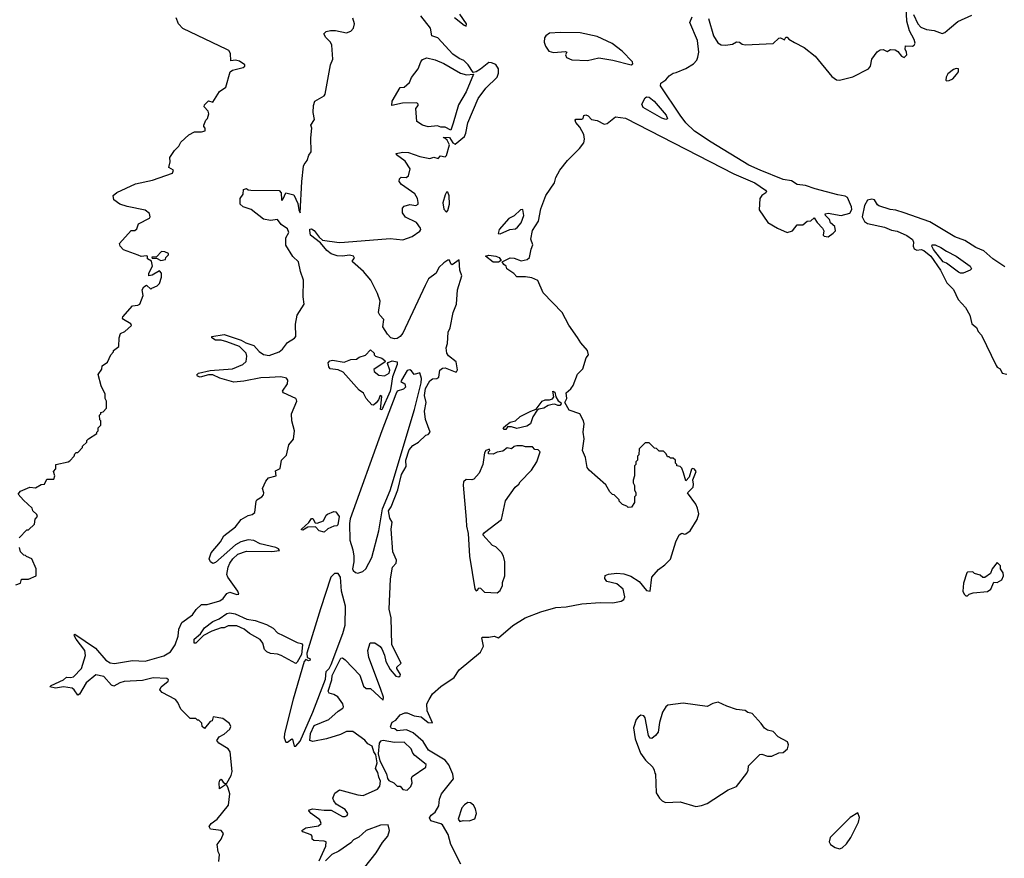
# Model space of a CAD drawing. Extents: x 2470790 to 2659118, y 702284 to 849036.
# Tile 57 of 154: x 2573613 to 2580606, y 760938 to 766895. Entities that reach past the tile are written whole.
import ezdxf

# ---------------------------------------------------------------- set-up
doc = ezdxf.new("R2010")
doc.units = 0

msp = doc.modelspace()

# ---------------------------------------------------------------- linework, layer by layer
at = {"layer": '0CON10XD'}
for points in [[(2576701.2, 766911.2), (2576770.8, 766855), (2576785, 766850), (2576785.7, 766865.7), (2576740, 766935)], [(2578505, 766902.5), (2578541.1, 766781.1), (2578571.2, 766731.2), (2578595, 766715.7), (2578625, 766713.1), (2578675, 766722), (2578705, 766736.4), (2578725, 766734.4), (2578745, 766720.6), (2578765, 766716.5), (2578964.6, 766725.4), (2579005, 766763.8), (2579016.4, 766766.4), (2579045, 766752.5), (2579055, 766770), (2579065, 766770), (2579076, 766756), (2579115, 766732), (2579185, 766698.2), (2579263.1, 766635), (2579381.3, 766491.3), (2579415, 766468.5), (2579435, 766464.6), (2579530.3, 766489.7), (2579641.9, 766545), (2579656.5, 766565), (2579665.6, 766615), (2579704.2, 766665.8), (2579725, 766681.1), (2579745, 766684.2), (2579775, 766670), (2579797.3, 766682.7), (2579831.3, 766681.3), (2579849.7, 766669.7), (2579875, 766636.7), (2579895, 766626.7), (2579913.3, 766645), (2579912.5, 766665), (2579902.5, 766685), (2579905, 766710), (2579955, 766707.5), (2579966.4, 766713.6), (2579973, 766727), (2579966.2, 766755), (2579934, 766815), (2579913.3, 766885), (2579909.5, 766985)], [(2579961.2, 766931.2), (2579992, 766865), (2580012.8, 766842.8), (2580054.5, 766825.5), (2580108.5, 766818.5), (2580165, 766796), (2580185, 766803.8), (2580217.6, 766832.4), (2580275, 766882.9), (2580375, 766926.7)], [(2574943, 766307), (2574955, 766317.5), (2574985, 766310), (2575032.5, 766385), (2575077.5, 766415), (2575107.5, 766525), (2575125, 766536.7), (2575200, 766555), (2575212.5, 766565), (2575212.5, 766575), (2575175, 766600), (2575145, 766607.5), (2575111.7, 766601.7), (2575110, 766655), (2575097.5, 766675), (2575085, 766682.5), (2574771.2, 766831.2), (2574740, 766865), (2574725, 766907.5)], [(2575386.7, 764353.3), (2575325, 764350), (2575205, 764327.1), (2575135, 764320.3), (2575035, 764348.1), (2574985, 764372.5), (2574955, 764371.1), (2574895, 764355.8), (2574875, 764363.5), (2574871.4, 764371.4), (2574882.9, 764385), (2574965, 764403.9), (2575125, 764415.3), (2575198.1, 764445), (2575222.7, 764467.3), (2575226.8, 764505), (2575220.8, 764525), (2575175, 764573.7), (2575085, 764607.2), (2575045, 764617.5), (2575005, 764618), (2574977.1, 764635), (2574977.5, 764645), (2575065, 764657.6), (2575185, 764619.3), (2575219, 764599), (2575275, 764579.7), (2575315, 764537.3), (2575344, 764516), (2575385, 764508.9), (2575455, 764535.4), (2575480.5, 764555), (2575515, 764600.8), (2575565, 764632.5), (2575573.8, 764645), (2575571.7, 764731.7), (2575583.8, 764795), (2575633.8, 764875), (2575626.4, 764926.4), (2575630, 765045), (2575607.5, 765105), (2575593.3, 765175), (2575553.4, 765213.4), (2575503.3, 765293.3), (2575503.3, 765345), (2575525.8, 765384.2), (2575515, 765410), (2575469.6, 765439.6), (2575445, 765475.6), (2575395, 765468.4), (2575345, 765477.8), (2575257.5, 765547.5), (2575200, 765565), (2575180, 765585), (2575180, 765625), (2575200, 765655), (2575201.7, 765688.3), (2575224.2, 765695.8), (2575236.4, 765686.4), (2575255, 765683.3), (2575455, 765681.5), (2575471.2, 765665), (2575473.4, 765615), (2575475, 765610), (2575485, 765622.5), (2575504.4, 765665.6), (2575560.9, 765650.9), (2575589, 765589), (2575595, 765543.8), (2575605, 765523.3), (2575616, 765745), (2575630, 765855), (2575632.9, 765867.1), (2575655.7, 765894.3), (2575666.4, 765933.6), (2575683, 765957), (2575680, 766055), (2575688.8, 766125), (2575682, 766145), (2575706.7, 766185), (2575696.7, 766235), (2575700, 766285), (2575710, 766315), (2575776.1, 766353.9), (2575783.3, 766365), (2575820, 766575), (2575837.5, 766615), (2575830, 766715), (2575820, 766735), (2575787.7, 766767.7), (2575773.3, 766795), (2575788.8, 766811.2), (2575820.9, 766819.1), (2575855, 766818.1), (2575935, 766801.1), (2575965, 766812.5), (2575984.3, 766835), (2575990, 766865), (2575979.2, 766905)], [(2575740.3, 760920.3), (2575786.4, 761025), (2575788.8, 761055), (2575775, 761060.8), (2575701.2, 761065), (2575690.8, 761075), (2575690.6, 761095), (2575684, 761105), (2575623.8, 761125), (2575617.5, 761135), (2575645, 761153.6), (2575735, 761169.1), (2575754.4, 761185), (2575745, 761210), (2575684.4, 761255), (2575666.2, 761275), (2575668.8, 761281.2), (2575695, 761288.5), (2575775, 761279.5), (2575825, 761280.8), (2575905, 761235.8), (2575925, 761234.4), (2575938.6, 761241.4), (2575943.8, 761255), (2575925.8, 761285), (2575861.7, 761321.7), (2575843.3, 761345), (2575836.7, 761365), (2575850.5, 761399.5), (2575885, 761423.3), (2576015, 761387.8), (2576052.5, 761385), (2576155, 761430), (2576170.5, 761449.5), (2576176.9, 761486.9), (2576163.5, 761513.5), (2576156.4, 761546.4), (2576140, 761575), (2576152.5, 761615), (2576143.4, 761673.4), (2576127.5, 761695), (2576115.5, 761735.5), (2576085, 761751.9), (2576065, 761777.8), (2575978.3, 761838.3), (2575935, 761839.5), (2575892.8, 761817.2), (2575793.2, 761786.8), (2575695, 761768.7), (2575674.4, 761774.4), (2575679, 761825), (2575705, 761880.3), (2575809.5, 761925), (2575875, 761982.5), (2575907.8, 762005), (2575913.5, 762015), (2575908.4, 762035), (2575873.8, 762085), (2575845, 762101.9), (2575811, 762111), (2575803.4, 762125), (2575829, 762205), (2575832.9, 762237.1), (2575895, 762358.7), (2575905, 762361.5), (2575925, 762347.7), (2576028.3, 762238.3), (2576055, 762161.4), (2576075, 762143.3), (2576105, 762144.3), (2576195, 762062), (2576196.5, 762083.5), (2576176.7, 762145), (2576093.4, 762363.4), (2576086.7, 762415), (2576101.7, 762468.3), (2576135, 762467.5), (2576173, 762443), (2576186.1, 762426.1), (2576205, 762380), (2576214.2, 762335), (2576245, 762278.8), (2576285, 762232.5), (2576305, 762227.5), (2576316.4, 762233.6), (2576317, 762243), (2576292.5, 762285), (2576292.5, 762295), (2576322.5, 762325), (2576256.7, 762455), (2576251.2, 762645), (2576237, 762707), (2576246.4, 762923.6), (2576260, 763005), (2576286.7, 763035), (2576288.8, 763055), (2576262.5, 763115), (2576250.5, 763275), (2576258.1, 763325), (2576241.6, 763355), (2576232.4, 763405), (2576252.6, 763435), (2576297.8, 763555), (2576325, 763664.6), (2576358.5, 763721.5), (2576356.3, 763766.3), (2576379.9, 763840.1), (2576405, 763870.6), (2576445.6, 763894.4), (2576497, 763943), (2576515, 763947.5), (2576527.5, 763965), (2576496.4, 764055), (2576489.1, 764115), (2576499.4, 764175), (2576489.2, 764225), (2576496, 764275), (2576525, 764329.4), (2576545, 764343.3), (2576575, 764345.5), (2576590, 764355), (2576597.3, 764405), (2576615, 764420.4), (2576635, 764422.1), (2576705, 764393.3), (2576715.5, 764394.5), (2576721.7, 764408.3), (2576714.2, 764464.2), (2576658.3, 764508.3), (2576647.1, 764525), (2576641.4, 764565), (2576650.8, 764595), (2576655.3, 764675), (2576670.6, 764705), (2576691.8, 764815), (2576714.6, 764875), (2576723.6, 764975), (2576753.3, 765075), (2576739.4, 765115), (2576735, 765190), (2576685, 765152.5), (2576675, 765160), (2576665, 765187.5), (2576655, 765187.5), (2576625, 765168.8), (2576590, 765135), (2576570, 765095), (2576516.7, 765055), (2576492.2, 765007.8), (2576335, 764668.8), (2576315, 764643.8), (2576295, 764631.2), (2576275, 764627.5), (2576250, 764635), (2576225, 764660), (2576193, 764713), (2576200, 764765), (2576170, 764795), (2576162.5, 764815), (2576172.5, 764895), (2576155, 764950), (2576106.7, 765045), (2576055.7, 765105.7), (2575977.5, 765175), (2575977.5, 765185), (2575990, 765200), (2575984.2, 765215), (2575955, 765222.7), (2575905.3, 765214.7), (2575866.9, 765216.9), (2575825, 765231.7), (2575795, 765254.7), (2575749.7, 765309.7), (2575679.6, 765365), (2575672.7, 765397.3), (2575675, 765407.3), (2575685, 765408.7), (2575705, 765398.2), (2575740.4, 765350.4), (2575765, 765328.1), (2575882.2, 765312.2), (2575919.2, 765315), (2576245, 765340.6), (2576335, 765330), (2576400.8, 765355), (2576455, 765392.5), (2576462.5, 765405), (2576460, 765415), (2576431.4, 765455), (2576353.1, 765493.1), (2576332.2, 765522.2), (2576331.4, 765555), (2576345, 765571.4), (2576385, 765581.9), (2576427.5, 765575), (2576442.5, 765585), (2576444.2, 765595.8), (2576438.9, 765625), (2576418.6, 765658.6), (2576325.4, 765725), (2576308.8, 765745), (2576311.1, 765765), (2576323.5, 765776.5), (2576357.5, 765775), (2576374.3, 765785), (2576385.6, 765835), (2576350.9, 765890.9), (2576288.8, 765935), (2576287.5, 765945), (2576335, 765954.3), (2576375, 765952.5), (2576455, 765922), (2576525, 765910), (2576555, 765917.5), (2576585, 765910), (2576603, 765927), (2576635, 765920), (2576645, 765930), (2576666.7, 766005), (2576648.3, 766038.3), (2576633, 766053), (2576622.5, 766055), (2576625, 766060), (2576665, 766057.5), (2576690.5, 766020.5), (2576705, 766010), (2576771.2, 766065), (2576782.3, 766087.7), (2576795, 766162), (2576870.1, 766335), (2576925, 766409.4), (2577003.7, 766486.3), (2577014.9, 766515), (2577013.8, 766545), (2576995, 766577.3), (2576965, 766588.9), (2576945, 766589.6), (2576885, 766542.4), (2576855, 766523.8), (2576835, 766520), (2576797.5, 766575), (2576767.5, 766605), (2576735, 766618), (2576690.4, 766650.4), (2576584, 766765), (2576540, 766780), (2576530, 766835), (2576462.4, 766922.4)], [(2576745.9, 760895.9), (2576675.5, 761035.5), (2576655.9, 761105.9), (2576616.7, 761175), (2576605, 761183.3), (2576533.8, 761203.8), (2576523.3, 761225), (2576536.7, 761245), (2576564.4, 761265.6), (2576589.1, 761310.9), (2576595, 761357.5), (2576608.6, 761395), (2576695, 761502.5), (2576690.6, 761535), (2576661.7, 761601.7), (2576634.1, 761634.1), (2576516.7, 761705), (2576478.6, 761768.6), (2576408.7, 761828.7), (2576359.5, 761849.5), (2576295, 761844.2), (2576276.4, 761856.4), (2576255, 761860), (2576246.7, 761875), (2576257.5, 761905), (2576285, 761920), (2576315, 761956.7), (2576348.3, 761971.7), (2576365, 761972), (2576415, 761948.8), (2576465, 761942.5), (2576515, 761903.3), (2576545, 761900), (2576506.9, 761985), (2576505.4, 762035), (2576521.8, 762065), (2576545, 762105.4), (2576605, 762158.9), (2576698.9, 762221.1), (2576735, 762275.5), (2576887, 762403), (2576908.2, 762445), (2576895.8, 762504.2), (2576900.7, 762509.3), (2576945, 762508.5), (2576983.3, 762516.7), (2577015, 762503.3), (2577115, 762591.1), (2577202.9, 762645), (2577315, 762688.4), (2577421.3, 762718.7), (2577495.6, 762724.4), (2577605, 762746.4), (2577735.2, 762755.2), (2577825, 762753.7), (2577885, 762763.6), (2577903.4, 762776.6), (2577911, 762795), (2577898.5, 762848.5), (2577855, 762886.9), (2577782.5, 762905), (2577768, 762925), (2577772.3, 762947.7), (2577795, 762957.1), (2577855, 762963.3), (2577905, 762958.2), (2577952.8, 762942.8), (2578012, 762905), (2578065, 762840), (2578090, 762835), (2578102.5, 762935), (2578150.7, 762989.3), (2578195, 763022.5), (2578236.1, 763063.9), (2578273, 763187), (2578297.5, 763235), (2578315, 763247.5), (2578335, 763240), (2578345, 763242.5), (2578375, 763263.3), (2578424, 763345), (2578436, 763385), (2578428, 763425), (2578415, 763452.5), (2578356.7, 763535), (2578395.7, 763575), (2578399.2, 763595), (2578393.6, 763626.4), (2578417.5, 763685), (2578405, 763701.2), (2578395, 763706.2), (2578385, 763702.5), (2578367.5, 763645), (2578345, 763620), (2578327, 763677), (2578315, 763710), (2578305, 763720), (2578280, 763725), (2578280, 763735), (2578270, 763745), (2578270, 763765), (2578255, 763780), (2578235, 763780), (2578225, 763790), (2578215, 763790), (2578205, 763810), (2578185, 763830), (2578155, 763830), (2578135, 763850), (2578121.7, 763851.7), (2578085, 763890), (2578055, 763890), (2578013, 763847), (2578010, 763805), (2578000, 763795), (2578000, 763765), (2577990, 763755), (2577990, 763735), (2577980, 763725), (2577980, 763655), (2577970, 763625), (2577970, 763605), (2577980, 763585), (2577980, 763555), (2577990, 763535), (2577990, 763515), (2577980, 763505), (2577980, 763465), (2577958.3, 763431.7), (2577935, 763430), (2577925, 763440), (2577895, 763450), (2577870, 763475), (2577870, 763485), (2577835, 763520), (2577823, 763523), (2577805, 763540), (2577775, 763590), (2577657.5, 763695), (2577644.2, 763715), (2577631.1, 763785), (2577610, 763835), (2577622.1, 763917.9), (2577614.3, 763965.7), (2577621.1, 764025), (2577616.4, 764046.4), (2577592, 764095), (2577515, 764120.9), (2577485.6, 764175), (2577500, 764205), (2577493.3, 764245), (2577527.1, 764272.9), (2577543.2, 764296.8), (2577575, 764376.7), (2577612.5, 764415), (2577636, 764494), (2577653.3, 764515), (2577646.2, 764545), (2577598.8, 764598.8), (2577575, 764638), (2577512.9, 764725), (2577465.8, 764815), (2577330.6, 764955), (2577292.7, 765042.7), (2577251.3, 765061.3), (2577205, 765068.9), (2577145, 765069.2), (2577122.3, 765092.3), (2577072.5, 765125), (2577067.5, 765145), (2577052.5, 765155), (2577040, 765175), (2577096.2, 765203.8), (2577125, 765200.4), (2577175, 765180.8), (2577217.5, 765192.5), (2577233.1, 765205), (2577244.7, 765265), (2577258.2, 765295), (2577242.4, 765335), (2577255, 765398), (2577297.1, 765462.9), (2577315, 765551.2), (2577350, 765645), (2577412.5, 765735), (2577420, 765775), (2577449.5, 765825), (2577505, 765893.6), (2577590.1, 765979.9), (2577618.8, 766021.2), (2577625.5, 766045), (2577619.1, 766079.1), (2577590.7, 766130.7), (2577563.3, 766165), (2577558.3, 766181.7), (2577562.5, 766187.5), (2577605, 766187.5), (2577616.1, 766193.9), (2577620, 766215), (2577635, 766218.8), (2577651.7, 766211.7), (2577675, 766186.7), (2577715, 766178.8), (2577765, 766153.8), (2577785, 766156.7), (2577845, 766205.7), (2577915, 766194.4), (2578685, 765800.3), (2578835.2, 765735.2), (2578910, 765685), (2578916.4, 765675), (2578911.9, 765665), (2578883.8, 765646.2), (2578870.6, 765625), (2578865.4, 765545), (2578926, 765455), (2578995, 765413.1), (2579065, 765384), (2579102.5, 765395), (2579135, 765437.5), (2579175, 765437.5), (2579205, 765463.8), (2579233.3, 765466.7), (2579256.7, 765486.7), (2579276.2, 765455), (2579315, 765413.3), (2579324, 765395), (2579320, 765365), (2579326.7, 765356.7), (2579355, 765353.1), (2579391.2, 765378.8), (2579406.5, 765395), (2579402.1, 765425), (2579372.3, 765452.3), (2579364.6, 765475), (2579335.6, 765505), (2579332.9, 765515), (2579355, 765520.3), (2579447.1, 765502.9), (2579509.2, 765520.8), (2579523.1, 765546.9), (2579521.9, 765565), (2579492, 765632), (2579475, 765642), (2579425, 765650.2), (2579262.3, 765692.3), (2579195, 765716.1), (2579135.2, 765725.2), (2579095, 765750.4), (2579035, 765759.3), (2578872, 765825), (2578792.2, 765862.2), (2578524, 766024), (2578405, 766103.8), (2578345, 766162.5), (2578305, 766215.8), (2578164.8, 766425), (2578166.5, 766445), (2578201.5, 766468.5), (2578225, 766495.5), (2578255, 766515.5), (2578275, 766519.5), (2578345, 766547.7), (2578398.2, 766581.8), (2578421.7, 766608.3), (2578430.4, 766629.6), (2578436.8, 766665), (2578428.1, 766748.1), (2578372, 766875), (2578390, 766915)], [(2577955, 766574.5), (2577967.6, 766582.4), (2577965.5, 766595), (2577892.3, 766672.3), (2577820.9, 766725), (2577714.6, 766774.6), (2577595, 766802.1), (2577453.7, 766803.7), (2577375, 766798), (2577350.2, 766779.8), (2577341.6, 766765), (2577339.3, 766735), (2577346.9, 766706.9), (2577371.5, 766671.5), (2577405, 766660.7), (2577488.8, 766668.8), (2577498, 766665), (2577490.7, 766645), (2577495.8, 766625.8), (2577535, 766610.5), (2577645, 766603.8), (2577726.8, 766623.2), (2577825, 766607.6), (2577955, 766574.5)], [(2576675, 766110), (2576635, 766132.5), (2576605, 766132.5), (2576580.7, 766140.7), (2576515, 766133.3), (2576475, 766146.7), (2576435, 766172.5), (2576427, 766263), (2576442.5, 766285), (2576442.5, 766295), (2576433.6, 766303.6), (2576331.2, 766301.2), (2576256, 766286), (2576258.4, 766315), (2576315, 766414.2), (2576345, 766416.7), (2576381.7, 766448.3), (2576395.7, 766485), (2576442.9, 766545), (2576461.4, 766595), (2576475, 766612.5), (2576505, 766624.4), (2576565, 766610), (2576625, 766582.9), (2576745, 766514), (2576786.4, 766503.6), (2576837, 766507), (2576785, 766382.2), (2576729.4, 766290.6), (2576690.8, 766160.8), (2576675, 766110)], [(2580195, 766460), (2580215, 766462.5), (2580240, 766475), (2580267.5, 766505), (2580280, 766525), (2580280, 766545), (2580265, 766547.5), (2580245, 766540), (2580205, 766510), (2580193, 766487), (2580190, 766465), (2580195, 766460)], [(2573610, 763215), (2573665, 763270), (2573675, 763270), (2573718.3, 763311.7), (2573723, 763347), (2573740, 763365), (2573735, 763380), (2573707.5, 763405), (2573702.5, 763425), (2573640.7, 763480.7), (2573602.5, 763525), (2573620, 763545), (2573685, 763573.3), (2573725, 763570), (2573765, 763592.5), (2573790, 763595), (2573805, 763630), (2573855, 763630), (2573862.5, 763655), (2573852.5, 763685), (2573870, 763705), (2573870, 763735), (2573957, 763753), (2573968.3, 763761.7), (2574000, 763795), (2574005, 763810), (2574015, 763820), (2574025, 763820), (2574060, 763855), (2574060, 763865), (2574090, 763895), (2574090, 763905), (2574101.7, 763918.3), (2574160, 763955), (2574160, 763965), (2574170, 763975), (2574170, 763995), (2574190, 764015), (2574190, 764045), (2574183, 764053), (2574180, 764085), (2574190, 764095), (2574190, 764105), (2574205, 764110), (2574230, 764135), (2574230, 764185), (2574220, 764205), (2574220, 764235), (2574192.5, 764295), (2574170, 764375), (2574197, 764413), (2574200, 764435), (2574237, 764463), (2574260, 764515), (2574280, 764535), (2574280, 764545), (2574317, 764573), (2574320, 764635), (2574330, 764665), (2574359.3, 764680.7), (2574407, 764723), (2574402.5, 764735), (2574350, 764765), (2574343.8, 764775), (2574346, 764784), (2574415, 764862.5), (2574453, 764867), (2574467.5, 764875), (2574490, 764935), (2574482.5, 764975), (2574495, 764997.5), (2574515, 765010), (2574545, 764980), (2574551.7, 764988.3), (2574590, 765005), (2574605, 765020), (2574620, 765065), (2574620, 765095), (2574605, 765110), (2574555, 765080), (2574530, 765075), (2574530, 765095), (2574556.7, 765145), (2574550, 765180), (2574520, 765195), (2574520, 765215), (2574515, 765217.5), (2574475, 765213.3), (2574455, 765222.5), (2574350, 765260), (2574326.9, 765285), (2574323.1, 765305), (2574405, 765397.5), (2574431.7, 765398.3), (2574445, 765410), (2574457.5, 765445), (2574536.2, 765485), (2574540, 765495), (2574535, 765517.5), (2574505, 765541.2), (2574377, 765567), (2574323.7, 765583.7), (2574282.9, 765615), (2574277.1, 765645), (2574302.3, 765667.7), (2574435, 765729.6), (2574556.7, 765755), (2574698, 765805), (2574706.7, 765825), (2574673.3, 765845), (2574682.5, 765885), (2574680, 765915), (2574712.5, 765965), (2574743, 765997), (2574757.5, 766025), (2574815, 766077.5), (2574855, 766097.5), (2574905, 766097.5), (2574930, 766105), (2574930, 766125), (2574920, 766135), (2574920, 766145), (2574935, 766180), (2574947, 766193), (2574957.5, 766225), (2574952.5, 766245), (2574922.5, 766275), (2574925, 766290), (2574943, 766307)], [(2578203, 766187), (2578175, 766195.5), (2578041.1, 766271.1), (2578032.5, 766295), (2578055, 766339.2), (2578065, 766347.3), (2578085, 766345.5), (2578119.5, 766315), (2578205, 766217.8), (2578215, 766190), (2578203, 766187)], [(2576645, 765527.5), (2576655, 765540), (2576665.5, 765585), (2576663.6, 765643.6), (2576655, 765670), (2576645, 765670), (2576635, 765650), (2576618.8, 765595), (2576625, 765550), (2576645, 765527.5)], [(2580609.4, 765139.4), (2580525, 765197.2), (2580462, 765252), (2580405, 765277.2), (2580326, 765326), (2580255, 765353.4), (2580077.8, 765457.8), (2579895, 765523.7), (2579835, 765541.6), (2579795, 765545.9), (2579715, 765572.2), (2579705, 765578.9), (2579685, 765614.4), (2579665, 765620.8), (2579635, 765612.7), (2579614.1, 765575.9), (2579597, 765495), (2579612.5, 765462.5), (2579635, 765447.3), (2579755, 765420.9), (2579805, 765400.9), (2579845, 765393.2), (2579915, 765361.9), (2579954.2, 765334.2), (2579960.5, 765315), (2579958, 765285), (2579966.1, 765266.1), (2579985, 765258.8), (2580015, 765261.9), (2580035, 765256.4), (2580084, 765215), (2580152.2, 765115), (2580197.5, 765025), (2580245, 764977.8), (2580278.2, 764908.2), (2580330.8, 764850.8), (2580361.2, 764795), (2580376.5, 764735), (2580408.3, 764708.3), (2580420.3, 764680.3), (2580443.5, 764653.5), (2580549.5, 764439.5), (2580555, 764427.5), (2580577.5, 764415), (2580590, 764385), (2580625, 764377.5)], [(2577025, 765374.4), (2577095, 765404.4), (2577135, 765408.5), (2577149.5, 765420.5), (2577175, 765450.8), (2577192.7, 765505), (2577187, 765547), (2577170, 765545), (2577125, 765502), (2577086.4, 765483.6), (2577017.5, 765405), (2577012.5, 765375), (2577025, 765374.4)], [(2580295, 765094.4), (2580281.7, 765101.7), (2580195.6, 765165.6), (2580173.1, 765175), (2580103.1, 765263.1), (2580092.3, 765285), (2580093.6, 765296.4), (2580115, 765294.6), (2580155, 765276.7), (2580195, 765249.5), (2580265.2, 765215.2), (2580364.4, 765145), (2580372.2, 765125), (2580363.3, 765115), (2580315, 765094.4), (2580295, 765094.4)], [(2574615, 765183.3), (2574648.3, 765191.7), (2574650, 765205), (2574670, 765225), (2574670, 765235), (2574645, 765246.7), (2574620.7, 765249.3), (2574585, 765210), (2574551.7, 765208.3), (2574555, 765200), (2574585, 765200), (2574615, 765183.3)], [(2577015, 765173.3), (2576975, 765173.3), (2576922.5, 765215), (2576945, 765221.2), (2576995, 765216.2), (2577017.5, 765205), (2577032.5, 765185), (2577015, 765173.3)], [(2576185, 764122.9), (2576176.7, 764126.7), (2576185, 764218.8), (2576172.5, 764225), (2576162.5, 764195), (2576145, 764174.3), (2576125, 764156.2), (2576115, 764160), (2576073.3, 764205), (2576055, 764242.5), (2576025, 764263.3), (2575911.3, 764391.3), (2575875, 764406.5), (2575818.6, 764415), (2575808.5, 764428.5), (2575803.6, 764456.4), (2575815, 764471.2), (2575835, 764476.8), (2575918.3, 764461.7), (2575965, 764480), (2576005, 764483.1), (2576025, 764497.5), (2576068.6, 764511.4), (2576105, 764550), (2576130, 764525), (2576130, 764515), (2576140, 764505), (2576185, 764490), (2576207.5, 764475), (2576210, 764465), (2576128.8, 764411.2), (2576131.1, 764395), (2576165, 764370.3), (2576205.2, 764364.8), (2576238.2, 764385), (2576243.1, 764405), (2576226.4, 764453.6), (2576229.3, 764460.7), (2576258.7, 764471.3), (2576293.5, 764463.5), (2576294.6, 764445), (2576261.5, 764358.5), (2576249.7, 764280.3), (2576244.9, 764255), (2576185, 764122.9)], [(2575027.5, 760915), (2575032.5, 760965), (2575022.5, 760985), (2575016.7, 761035), (2575043.8, 761075), (2575060, 761115), (2575045, 761136.2), (2574967.5, 761145), (2574958.8, 761165), (2574973.3, 761185), (2575015, 761216.2), (2575095.5, 761314.5), (2575105.5, 761395), (2575095, 761436.7), (2575085, 761457.5), (2575075, 761460), (2575031.7, 761431.7), (2575028.8, 761475), (2575035, 761492.5), (2575045, 761500), (2575058.6, 761478.6), (2575075, 761466.7), (2575085, 761472.5), (2575115.6, 761525), (2575121.1, 761555), (2575108.8, 761695), (2575094.3, 761715), (2575028.6, 761755), (2575014.4, 761775.6), (2575029.7, 761800.3), (2575065, 761818.8), (2575106.7, 761855), (2575113.3, 761875), (2575104, 761895), (2575055, 761931.6), (2574988.3, 761941.7), (2574980, 761915), (2574965, 761910), (2574925, 761860), (2574910, 761875), (2574907, 761897), (2574885, 761920), (2574875, 761920), (2574865, 761930), (2574825, 761930), (2574757, 761997), (2574737.5, 762045), (2574720, 762065), (2574625.9, 762115.9), (2574607.5, 762135), (2574618.8, 762155), (2574667.5, 762195), (2574670, 762205), (2574658.8, 762215), (2574561, 762219), (2574485, 762200.6), (2574356.2, 762193.8), (2574325, 762185.3), (2574281.5, 762161.5), (2574265, 762167.5), (2574210.2, 762230.2), (2574155, 762240.2), (2574086.1, 762185), (2574038.2, 762105), (2574025, 762095.8), (2574000.4, 762135), (2573986.2, 762146.2), (2573924.9, 762154.9), (2573867.3, 762147.3), (2573826.2, 762155), (2573836.7, 762165), (2573923.3, 762205), (2573945.4, 762224.6), (2573975, 762221.8), (2573995, 762227.9), (2574052.5, 762285), (2574081.7, 762378.3), (2574075.3, 762415), (2574013.9, 762495), (2574002.3, 762515), (2574000, 762525), (2574005, 762530), (2574151.6, 762431.6), (2574224.9, 762344.9), (2574255, 762326.3), (2574287.2, 762322.8), (2574415, 762343.9), (2574505, 762338.4), (2574638.1, 762375), (2574685, 762404.6), (2574717.2, 762455), (2574738.1, 762515), (2574743.8, 762566.2), (2574765, 762612.9), (2574841.5, 762668.5), (2574865.5, 762705), (2574905, 762740), (2574945, 762741.3), (2575035, 762766.9), (2575057.2, 762782.8), (2575085, 762818.8), (2575105, 762828.4), (2575155, 762812.1), (2575168.6, 762815), (2575163.6, 762835), (2575090.6, 762935), (2575084.4, 762955), (2575092.7, 763005), (2575106.2, 763035), (2575127.7, 763065), (2575162.5, 763097.5), (2575225, 763120), (2575403.5, 763116.5), (2575457.5, 763125), (2575452.5, 763135), (2575433.3, 763145), (2575322, 763172), (2575275, 763195.6), (2575235, 763199.3), (2575184, 763185), (2575145, 763163.5), (2575005, 763038.1), (2574985, 763032.2), (2574968.1, 763045), (2574958.8, 763065), (2574972.8, 763107.2), (2575040, 763185), (2575062.5, 763227.5), (2575145, 763292), (2575185.8, 763344.2), (2575235, 763372), (2575265, 763380), (2575283.3, 763395), (2575292.5, 763475), (2575297.5, 763485), (2575332.5, 763505), (2575345, 763520), (2575346.7, 763535), (2575337.5, 763565), (2575362.3, 763617.7), (2575380.5, 763639.5), (2575435.8, 763655), (2575430.9, 763689.1), (2575463.3, 763706.7), (2575472, 763765), (2575507.4, 763802.6), (2575525.8, 763875), (2575557.8, 763915), (2575564.3, 763975), (2575546.7, 764045), (2575544.4, 764095), (2575580.8, 764185), (2575580, 764195), (2575573.8, 764205), (2575486.2, 764245), (2575479.2, 764255), (2575515, 764307.5), (2575517.5, 764335), (2575507.9, 764347.9), (2575467.2, 764357.2), (2575386.7, 764353.3)], [(2576015, 762964.3), (2576049.4, 762975), (2576072.5, 762995), (2576113.5, 763075), (2576163, 763265), (2576190.2, 763419.8), (2576245, 763551.5), (2576417.5, 764125), (2576465, 764316.2), (2576466.7, 764346.7), (2576455, 764387.5), (2576415, 764373.8), (2576395, 764400), (2576385, 764408), (2576365, 764404), (2576325, 764334.4), (2576321.2, 764325), (2576348, 764308), (2576354.1, 764285), (2576339.3, 764270.7), (2576295, 764256.5), (2576285, 764235.4), (2576184.2, 763975), (2575960.9, 763349.1), (2575955.8, 763315), (2575957, 763197), (2575979.2, 763129.2), (2575986.1, 763085), (2575987.4, 763045), (2575976.2, 762995), (2575982, 762982), (2575999.1, 762969.1), (2576015, 762964.3)], [(2577053, 763983), (2577047.5, 763995), (2577065, 764012.5), (2577097.5, 764035), (2577134.3, 764045.7), (2577166.7, 764075), (2577242.5, 764115), (2577281.7, 764128.3), (2577325, 764185.7), (2577344.5, 764195.5), (2577375.5, 764194.5), (2577397.9, 764202.1), (2577406.4, 764216.4), (2577400, 764255), (2577415, 764250), (2577420.8, 764215), (2577438.5, 764188.5), (2577457.5, 764175), (2577460, 764165), (2577448.6, 764155), (2577435, 764154.4), (2577415, 764164), (2577395, 764162.5), (2577365.8, 764154.2), (2577335.7, 764134.3), (2577300.8, 764129.2), (2577288.8, 764121.2), (2577256.6, 764073.4), (2577241.2, 764025), (2577215, 764006.7), (2577145, 763990), (2577105, 764002.5), (2577077, 764003), (2577065, 763983.3), (2577053, 763983)], [(2577005, 762822.5), (2577025, 762840), (2577042.5, 762875), (2577043, 762897), (2577060, 762945), (2577060, 763045), (2577050, 763085), (2577035, 763110), (2576995, 763150), (2576970.7, 763160.7), (2576902.5, 763235), (2576915, 763252.5), (2577035.8, 763344.2), (2577063.9, 763476.1), (2577132.5, 763575), (2577157.5, 763595), (2577167, 763613), (2577247.5, 763695), (2577287, 763753), (2577310, 763825), (2577295, 763840), (2577271.7, 763841.7), (2577255, 763860), (2577205, 763860), (2577185, 763867.5), (2577143, 763867), (2577125, 763862.5), (2577105, 763847.5), (2577075, 763852.5), (2577045, 763830), (2577005, 763822.5), (2576975, 763807.5), (2576941.7, 763811.7), (2576942.5, 763825), (2576952.5, 763835), (2576950, 763845), (2576925, 763835.7), (2576915, 763817.5), (2576903.3, 763735), (2576877.3, 763672.7), (2576838.3, 763631.7), (2576825, 763626.7), (2576785, 763628), (2576765, 763612.5), (2576762.7, 763587.3), (2576784.8, 763345), (2576786.3, 763296.3), (2576797.8, 763245), (2576807.8, 763085), (2576845, 762852.5), (2576855, 762837.5), (2576865, 762842.5), (2576875, 762860), (2576886.4, 762856.4), (2576915, 762827.5), (2577005, 762822.5)], [(2575775, 763254.7), (2575739.2, 763265), (2575713.6, 763293.6), (2575660.5, 763289.5), (2575625, 763268.8), (2575615, 763270), (2575615, 763276.7), (2575667.9, 763322.1), (2575685, 763352.5), (2575695, 763352.5), (2575710.7, 763320.7), (2575725, 763317.5), (2575771.2, 763335), (2575789.2, 763375), (2575798.3, 763381.7), (2575845, 763400.8), (2575859.5, 763399.5), (2575881.9, 763365), (2575872.7, 763307.3), (2575865, 763298.8), (2575845, 763297.8), (2575800.7, 763279.3), (2575775, 763254.7)], [(2573585, 762880), (2573618.3, 762891.7), (2573625, 762920), (2573675, 762920), (2573730, 762945), (2573730, 762995), (2573700, 763065), (2573661.7, 763081.7), (2573655, 763090), (2573641.7, 763091.7), (2573620, 763115), (2573612.5, 763145)], [(2580345, 762802.5), (2580356.4, 762813.6), (2580385, 762823.3), (2580487.7, 762832.3), (2580510.7, 762849.3), (2580531.7, 762898.3), (2580555, 762897.5), (2580587.5, 762915), (2580600, 762945), (2580597.5, 762965), (2580580, 762995), (2580580, 763015), (2580568.3, 763028.3), (2580555, 763040), (2580520, 762995), (2580508.3, 762961.7), (2580467, 762933), (2580453, 762933), (2580435, 762950), (2580395, 762960), (2580381.7, 762971.7), (2580345, 762970), (2580340, 762965), (2580317, 762893), (2580312.5, 762835), (2580320, 762815), (2580333, 762803), (2580345, 762802.5)], [(2575575, 761733.3), (2575605, 761769.2), (2575695.6, 761975.6), (2575785, 762209.3), (2575788.7, 762265), (2575810.9, 762285), (2575825.1, 762314.9), (2575907.6, 762535), (2575924.7, 762595), (2575927.8, 762727.8), (2575899.4, 762835), (2575892.6, 762935), (2575875, 762961.5), (2575848.7, 762961.3), (2575824.2, 762935.8), (2575749.5, 762709.5), (2575652.7, 762395), (2575654.8, 762364.8), (2575675, 762358.1), (2575677.1, 762345), (2575665, 762340), (2575645, 762349.4), (2575634.4, 762335), (2575555, 762068.2), (2575493.2, 761825), (2575492.6, 761792.6), (2575503.8, 761763.8), (2575515, 761763.3), (2575545, 761786.7), (2575550, 761785), (2575563.3, 761735), (2575575, 761733.3)], [(2575575, 762322), (2575469.3, 762379.3), (2575445, 762387.7), (2575395, 762392.1), (2575367.7, 762405), (2575352, 762422), (2575339.7, 762465), (2575321, 762491), (2575245.4, 762535), (2575206.6, 762566.6), (2575155, 762589.7), (2575095, 762588.7), (2575066, 762574), (2575045, 762575.5), (2574978.8, 762551.2), (2574918.6, 762521.4), (2574865, 762465.7), (2574852.2, 762465), (2574853.1, 762495), (2574897.8, 762532.2), (2574925, 762575.7), (2574985, 762620.8), (2575030, 762640), (2575085, 762677.2), (2575105, 762681.8), (2575142.5, 762675), (2575225.8, 762635.8), (2575285, 762626.2), (2575365, 762599.6), (2575412.4, 762572.4), (2575445, 762540), (2575485, 762519.7), (2575585, 762469.7), (2575615, 762463.8), (2575621.6, 762455), (2575615.3, 762384.7), (2575585, 762330), (2575575, 762322)], [(2578415, 761306.2), (2578455, 761312), (2578495, 761326.2), (2578645, 761423.3), (2578705, 761447.5), (2578777, 761543), (2578787, 761563), (2578790, 761595), (2578870, 761675), (2578885, 761677.5), (2578925, 761662.5), (2578955, 761662.5), (2579005, 761687.5), (2579035, 761690), (2579067.5, 761715), (2579072.5, 761745), (2579066.2, 761765), (2579000.5, 761800.5), (2578965, 761838.8), (2578925, 761848), (2578902.1, 761862.1), (2578880, 761895), (2578815.5, 761965.5), (2578784.1, 761974.1), (2578765, 761986.7), (2578705, 761995.7), (2578635, 762018.5), (2578575, 762046.4), (2578535, 762037.5), (2578495, 762017.3), (2578325, 762040.6), (2578217.5, 762025), (2578202, 762015), (2578177.5, 761975), (2578157.1, 761902.9), (2578147.1, 761832.9), (2578130, 761810), (2578101.7, 761788.3), (2578090.7, 761790.7), (2578079.5, 761809.5), (2578055.8, 761935), (2578045, 761950), (2578025, 761954.2), (2578005, 761941.2), (2577992.5, 761925), (2577973.1, 761865), (2577985, 761787.5), (2578021.2, 761685), (2578057.5, 761635), (2578110, 761585), (2578120, 761565), (2578123, 761543), (2578130, 761535), (2578133, 761403), (2578157.5, 761365), (2578176.4, 761346.4), (2578200, 761335), (2578305, 761340), (2578415, 761306.2)], [(2576365, 761422.5), (2576391.7, 761448.3), (2576400, 761475), (2576396.2, 761505), (2576401.2, 761518.8), (2576497.5, 761585), (2576500, 761605), (2576419.2, 761669.2), (2576405.6, 761685), (2576394.2, 761715), (2576345, 761761.9), (2576275, 761759.4), (2576195, 761774), (2576175, 761770), (2576166.9, 761755), (2576160, 761680), (2576171.4, 761631.4), (2576218.4, 761538.4), (2576225, 761504.3), (2576235, 761491.5), (2576270, 761475), (2576295, 761450), (2576315, 761450), (2576335, 761427.5), (2576365, 761422.5)], [(2576738.3, 761198.3), (2576764, 761206), (2576805, 761203.1), (2576845, 761218), (2576858.2, 761255), (2576849.9, 761289.9), (2576835.8, 761315.8), (2576815, 761332.1), (2576795, 761333.6), (2576771.4, 761318.6), (2576754.3, 761295.7), (2576727.5, 761215), (2576738.3, 761198.3)], [(2579435, 761005.7), (2579455, 761011.4), (2579485, 761040.8), (2579515.6, 761085), (2579571.4, 761195), (2579576.9, 761226.9), (2579565, 761260), (2579511.7, 761228.3), (2579368.6, 761085), (2579362.5, 761055), (2579372, 761035), (2579403.8, 761015), (2579435, 761005.7)], [(2576064.2, 760875.8), (2576145, 760976.7), (2576189.5, 761050.5), (2576226.7, 761095), (2576240, 761135), (2576230, 761175), (2576175, 761174.3), (2576073.5, 761135), (2576020.8, 761089.2), (2575985, 761069.5), (2575965, 761046.9), (2575880.5, 760989.5), (2575830.8, 760965), (2575785, 760918.9)]]:
    msp.add_lwpolyline(points, dxfattribs=at)

doc.saveas('drawing.dxf')
